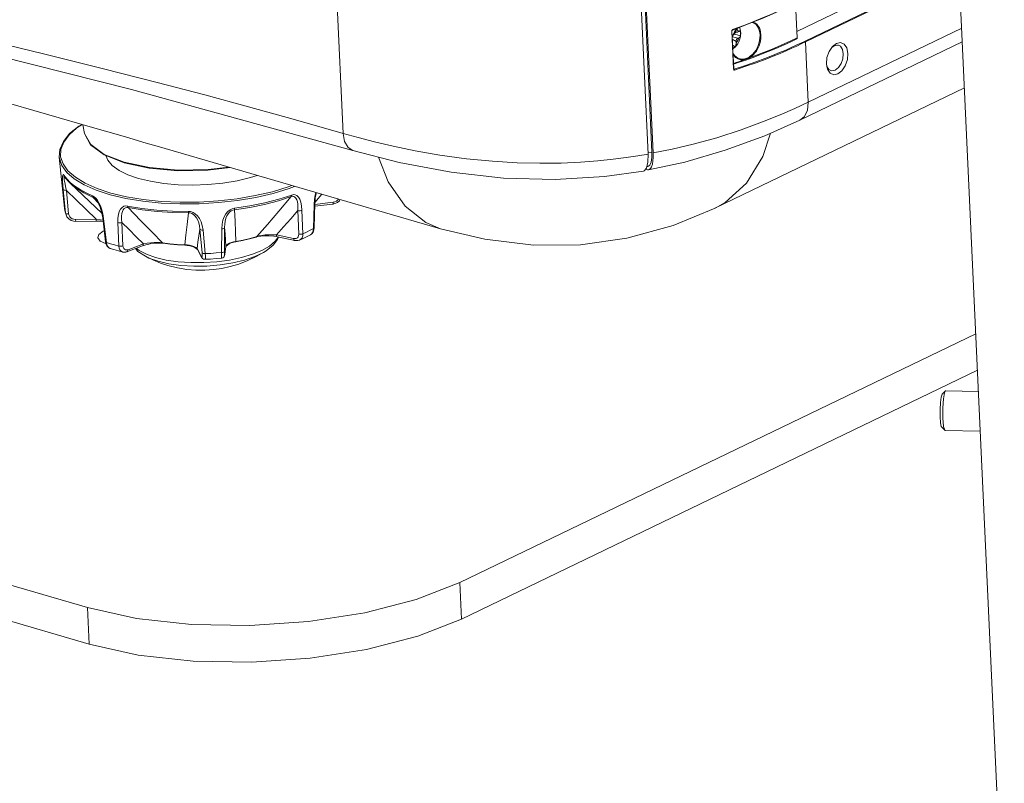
# Model space of a CAD drawing. Header units: millimetres. Extents: x 3925 to 5043, y -86 to 778.
# Tile 134 of 158: x 4854 to 4892, y 433 to 461. Entities that reach past the tile are written whole.
import ezdxf

# ---------------------------------------------------------------- set-up
doc = ezdxf.new("R2010")
doc.units = ezdxf.units.MM
doc.header["$LTSCALE"] = 46.255
for name, color, linetype in [('140-154101-0DXF_CONTINUOUS_LINE', 7, 'CONTINUOUS'), ('85-1A626G050DXF_CONTINUOUS_LINE', 7, 'CONTINUOUS'), ('H30-BOTTOM-CDXF_CONTINUOUS_LINE', 7, 'CONTINUOUS'), ('H30-LEFT-COVDXF_CONTINUOUS_LINE', 7, 'CONTINUOUS'), ('H30K-FRONT-CDXF_CONTINUOUS_LINE', 7, 'CONTINUOUS'), ('RUBBER-FOOT-DXF_CONTINUOUS_LINE', 7, 'CONTINUOUS')]:
    doc.layers.add(name, color=color, linetype=linetype)

msp = doc.modelspace()

# ---------------------------------------------------------------- linework, layer by layer
at = {"layer": '140-154101-0DXF_CONTINUOUS_LINE', "color": 7, "linetype": 'Continuous', "lineweight": 0}
for p, q in [((4891.6417, 426.1115), (4888.4429, 495.6154)), ((4857.5678, 453.4908), (4857.532, 453.4788)), ((4857.4111, 453.1066), (4857.6196, 453.0118)), ((4817.6904, 450.6596), (4856.9382, 439.244)), ((4871.03, 440.1917), (4890.5606, 449.6024)), ((4857.0019, 437.8589), (4817.7541, 449.2745)), ((4890.6243, 448.2174), (4871.0937, 438.8066)), ((4889.292, 447.3174), (4889.252, 447.2071)), ((4889.292, 447.3174), (4889.4159, 447.4389)), ((4889.4301, 447.4457), (4889.4159, 447.4389)), ((4889.4301, 447.4457), (4890.6609, 447.4219)), ((4889.252, 447.2071), (4889.2231, 447.0026)), ((4889.3162, 446.7983), (4889.3158, 446.4045)), ((4889.2086, 446.4555), (4889.2268, 446.2269)), ((4889.2268, 446.2269), (4889.2575, 446.0963)), ((4889.3434, 446.0925), (4889.3158, 446.4045)), ((4889.2575, 446.0963), (4889.268, 446.0798)), ((4889.268, 446.0795), (4889.3871, 445.9534)), ((4889.3871, 445.9534), (4889.3434, 446.0925)), ((4889.401, 445.946), (4889.3871, 445.9534)), ((4889.401, 445.946), (4890.7301, 445.9203)), ((4871.03, 440.1917), (4871.0937, 438.8066)), ((4856.9382, 439.244), (4857.0019, 437.8589))]:
    msp.add_line(p, q, dxfattribs=at)
for points in [[(4857.532, 453.4788), (4857.3631, 453.358), (4857.3197, 453.2461)], [(4857.3197, 453.2461), (4857.3218, 453.2277), (4857.4111, 453.1066)], [(4889.4159, 447.4389), (4889.3826, 447.3667), (4889.3415, 447.1393), (4889.3162, 446.7983)], [(4889.2231, 447.0026), (4889.2074, 446.7354), (4889.2086, 446.4555)], [(4871.03, 440.1917), (4869.3782, 439.5437), (4867.4374, 439.042), (4865.3041, 438.7089), (4863.0816, 438.5595), (4860.8762, 438.6007), (4858.7941, 438.8319), (4856.9382, 439.244)], [(4857.0019, 437.8589), (4858.8579, 437.4468), (4860.9399, 437.2157), (4863.1453, 437.1744), (4865.3679, 437.3239), (4867.5012, 437.6569), (4869.442, 438.1587), (4871.0937, 438.8066)]]:
    msp.add_lwpolyline(points, dxfattribs=at)
at = {"layer": '85-1A626G050DXF_CONTINUOUS_LINE', "color": 7, "linetype": 'Continuous', "lineweight": 0}
for p, q in [((4881.6145, 461.1925), (4881.6391, 461.1271)), ((4881.3452, 460.7402), (4881.488, 460.6556)), ((4881.3546, 460.836), (4881.549, 460.7794)), ((4881.3853, 460.9055), (4881.439, 460.9314)), ((4881.4231, 460.9912), (4881.5231, 461.0054)), ((4881.439, 460.9314), (4881.4361, 460.9931)), ((4881.439, 460.9314), (4881.6569, 460.8729)), ((4881.5785, 461.0295), (4881.5384, 461.0102)), ((4881.5891, 460.7987), (4881.549, 460.7794)), ((4881.6594, 460.9022), (4881.6569, 460.8729)), ((4881.3555, 460.5164), (4881.4509, 460.4553)), ((4881.3832, 460.415), (4881.3607, 460.4049)), ((4881.4906, 460.5988), (4881.488, 460.6556))]:
    msp.add_line(p, q, dxfattribs=at)
for points in [[(4881.5102, 461.1128), (4881.5116, 461.1121), (4881.5317, 461.0975), (4881.5498, 461.0787), (4881.5654, 461.0559), (4881.5785, 461.0295)], [(4881.6391, 461.1271), (4881.6563, 461.0461), (4881.6623, 460.9627), (4881.6577, 460.8788)], [(4881.4688, 461.0711), (4881.4709, 461.0537), (4881.4754, 461.0382), (4881.4822, 461.0251), (4881.491, 461.015), (4881.5014, 461.0083), (4881.5131, 461.0052), (4881.5231, 461.0054)], [(4881.549, 460.7794), (4881.5364, 460.7715), (4881.5244, 460.7603), (4881.5135, 460.7463), (4881.5041, 460.7301), (4881.4966, 460.7121), (4881.4913, 460.6933), (4881.4884, 460.6741), (4881.488, 460.6556)], [(4881.5891, 460.7987), (4881.579, 460.7611), (4881.5661, 460.7245), (4881.5505, 460.6895), (4881.5325, 460.6565), (4881.5125, 460.6262), (4881.4906, 460.5988)], [(4881.6577, 460.8788), (4881.6434, 460.7961), (4881.6202, 460.7163), (4881.5885, 460.6397), (4881.5489, 460.5684), (4881.5018, 460.5034)], [(4881.5231, 461.0054), (4881.5256, 461.0058), (4881.5384, 461.0102)], [(4881.5785, 461.0295), (4881.6001, 461.0407), (4881.618, 461.0515), (4881.6319, 461.0618), (4881.6417, 461.0714), (4881.6473, 461.0803)], [(4881.6569, 460.8729), (4881.6496, 460.8517), (4881.6358, 460.832), (4881.6155, 460.8141), (4881.5891, 460.7987)], [(4881.6473, 461.0803), (4881.6526, 461.0506), (4881.6565, 461.0208), (4881.6591, 460.991), (4881.6605, 460.9613)], [(4881.6605, 460.9613), (4881.6606, 460.9317), (4881.6594, 460.9022)], [(4881.5018, 460.5034), (4881.4481, 460.4466), (4881.3909, 460.4009), (4881.3616, 460.3838)], [(4881.4509, 460.4553), (4881.4298, 460.4408), (4881.4072, 460.4274), (4881.3832, 460.415)], [(4881.4906, 460.5988), (4881.4904, 460.5712), (4881.488, 460.5478), (4881.4841, 460.528), (4881.4792, 460.5107), (4881.4734, 460.4954), (4881.4669, 460.4813), (4881.4594, 460.468), (4881.4509, 460.4553)]]:
    msp.add_lwpolyline(points, dxfattribs=at)
at = {"layer": 'H30-BOTTOM-CDXF_CONTINUOUS_LINE', "color": 7, "linetype": 'Continuous', "lineweight": 0}
for p, q in [((4844.2051, 461.1594), (4857.2123, 457.3761)), ((4880.6889, 454.349), (4890.1327, 458.8995)), ((4856.7623, 457.507), (4856.821, 457.1814)), ((4859.5654, 456.6917), (4870.2973, 453.5702)), ((4880.6884, 454.3502), (4880.6978, 454.3547)), ((4870.292, 453.5736), (4870.2977, 453.572))]:
    msp.add_line(p, q, dxfattribs=at)
for points in [[(4859.5654, 456.692), (4859.1503, 456.8144), (4858.374, 457.0467), (4857.6987, 457.2404), (4857.2122, 457.3765)], [(4862.2782, 455.9026), (4861.5062, 455.8113), (4860.3657, 455.7917), (4859.2811, 455.8864), (4858.3264, 456.0887), (4857.5667, 456.385), (4857.0537, 456.7551), (4856.821, 457.1814)], [(4862.341, 455.8844), (4861.4902, 455.7848), (4860.3544, 455.767), (4859.2745, 455.8635), (4858.3229, 456.0683), (4857.563, 456.3699), (4857.0485, 456.7511), (4856.821, 457.1814)], [(4880.6978, 454.3547), (4881.0735, 454.5668), (4881.8809, 455.2975), (4882.5059, 456.3029), (4882.7907, 457.1892)], [(4867.9465, 456.2855), (4868.3128, 455.3484), (4868.9559, 454.4282), (4869.7372, 453.8044), (4870.292, 453.5736)], [(4870.292, 453.5736), (4871.9809, 453.1754), (4873.8178, 452.9569), (4875.594, 452.969), (4877.3453, 453.2122), (4879.1085, 453.6979), (4880.6978, 454.3547)]]:
    msp.add_lwpolyline(points, dxfattribs=at)
at = {"layer": 'H30-LEFT-COVDXF_CONTINUOUS_LINE', "color": 7, "linetype": 'Continuous', "lineweight": 0}
for p, q in [((4876.6425, 492.5095), (4878.3009, 456.4759)), ((4876.6881, 492.4592), (4878.3457, 456.4429)), ((4889.9221, 463.4754), (4884.0998, 460.67)), ((4889.9238, 463.44), (4884.1175, 460.6422)), ((4883.7999, 460.7936), (4883.7401, 462.0926)), ((4883.7891, 461.0299), (4885.8313, 462.014)), ((4881.3352, 461.0906), (4881.3579, 461.108)), ((4881.3458, 461.0913), (4881.7715, 461.2517)), ((4881.3579, 461.108), (4881.7842, 461.2686)), ((4881.4259, 461.0181), (4881.5347, 461.1625)), ((4881.4345, 461.0171), (4881.5558, 461.1704)), ((4881.7715, 461.2517), (4882.1445, 461.3984)), ((4881.7842, 461.2686), (4882.1578, 461.4155)), ((4890.0286, 461.1622), (4884.2223, 458.3645)), ((4881.3872, 459.6112), (4881.3211, 461.0479)), ((4881.3968, 459.6193), (4881.3307, 461.056)), ((4881.3353, 460.8226), (4881.4259, 461.0181)), ((4881.3421, 460.8077), (4881.4345, 461.0171)), ((4883.0536, 460.4556), (4883.314, 460.5694)), ((4890.0523, 460.6478), (4883.9003, 457.6835)), ((4884.2223, 458.3645), (4884.1175, 460.6422)), ((4885.0074, 460.2793), (4885.1338, 460.4679)), ((4885.1075, 460.4286), (4885.199, 460.4994)), ((4885.1338, 460.4679), (4885.2882, 460.5874)), ((4885.199, 460.4994), (4885.3256, 460.5245)), ((4885.2882, 460.5874), (4885.4465, 460.6187)), ((4885.3256, 460.5245), (4885.3599, 460.5179)), ((4881.5731, 460.0184), (4881.5724, 460.0187)), ((4881.6463, 459.9972), (4881.5731, 460.0184)), ((4881.7132, 459.9904), (4881.6463, 459.9972)), ((4881.7684, 459.9929), (4881.7132, 459.9904)), ((4881.7811, 459.9627), (4881.8301, 459.9751)), ((4881.3863, 459.7968), (4881.6097, 459.8702)), ((4881.414, 459.6067), (4881.3955, 459.6168)), ((4881.4016, 459.608), (4881.4011, 459.6082)), ((4881.4015, 459.608), (4881.4014, 459.608)), ((4881.6097, 459.8702), (4881.8597, 459.956)), ((4881.611, 459.9046), (4881.7811, 459.9627)), ((4884.9168, 459.7213), (4884.9066, 459.8136)), ((4884.9478, 459.6078), (4884.9168, 459.7213)), ((4878.3009, 456.4759), (4878.1564, 456.4489)), ((4878.2976, 456.2641), (4878.2696, 456.0934)), ((4878.3009, 456.4759), (4878.2976, 456.2641)), ((4878.1085, 455.9186), (4878.1465, 455.9257)), ((4878.0789, 455.8225), (4878.1396, 455.8009)), ((4878.1396, 455.8009), (4878.1687, 455.802))]:
    msp.add_line(p, q, dxfattribs=at)
for points in [[(4882.1445, 461.3984), (4882.4727, 461.5323), (4882.7624, 461.6543), (4883.0189, 461.7652), (4883.2473, 461.8664), (4883.451, 461.9585)], [(4882.1578, 461.4155), (4882.4865, 461.5496), (4882.7765, 461.6717), (4883.0333, 461.7828), (4883.262, 461.8841), (4883.4659, 461.9763)], [(4881.3307, 461.0557), (4881.3342, 461.0731), (4881.345, 461.0878), (4881.3509, 461.0913)], [(4881.3509, 461.0913), (4881.3524, 461.0921), (4881.3568, 461.0981), (4881.3578, 461.108)], [(4882.1009, 461.3813), (4882.173, 461.3511), (4882.2439, 461.2964), (4882.2983, 461.2307), (4882.3382, 461.1592), (4882.3661, 461.0848), (4882.3853, 461.0028), (4882.3957, 460.9055)], [(4882.1346, 461.3945), (4882.198, 461.368), (4882.2711, 461.3115), (4882.3272, 461.2436), (4882.3684, 461.1698), (4882.3972, 461.0929), (4882.417, 461.0081), (4882.4278, 460.9076)], [(4881.3211, 461.0479), (4881.3241, 461.0695), (4881.3352, 461.0906)], [(4881.3211, 461.0479), (4881.3291, 461.0524), (4881.3307, 461.0559)], [(4882.3957, 460.9055), (4882.3911, 460.765), (4882.3661, 460.6268), (4882.3273, 460.5052), (4882.281, 460.4026), (4882.2304, 460.3158), (4882.1779, 460.2435), (4882.1256, 460.1841), (4882.0747, 460.136), (4882.0258, 460.0974), (4881.9794, 460.0668)], [(4882.4278, 460.9076), (4882.423, 460.7622), (4882.3972, 460.6193), (4882.3573, 460.4936), (4882.3096, 460.3874), (4882.2573, 460.2976), (4882.2032, 460.2227), (4882.1493, 460.1612), (4882.0968, 460.1113), (4882.0464, 460.0714), (4881.9985, 460.0396)], [(4883.284, 460.5205), (4883.5572, 460.6437), (4883.8158, 460.765)], [(4883.314, 460.5694), (4883.5631, 460.6824), (4883.7999, 460.7936)], [(4883.7999, 460.7936), (4883.8048, 460.7768), (4883.8158, 460.765)], [(4884.0998, 460.67), (4883.9375, 460.5926), (4883.7667, 460.5131), (4883.5785, 460.4276), (4883.3693, 460.3354), (4883.1348, 460.2353), (4882.8702, 460.1265), (4882.5704, 460.0087), (4882.2304, 459.8819), (4881.8449, 459.7468), (4881.414, 459.6067)], [(4884.1175, 460.6422), (4883.955, 460.5648), (4883.784, 460.4852), (4883.5956, 460.3996), (4883.3861, 460.3073), (4883.1514, 460.207), (4882.8865, 460.0982), (4882.5863, 459.9802), (4882.2459, 459.8532), (4881.8598, 459.7179), (4881.4282, 459.5775)], [(4881.8597, 459.956), (4882.1316, 460.0538), (4882.4166, 460.1613), (4882.7074, 460.2763), (4882.9984, 460.3968), (4883.284, 460.5205)], [(4881.9985, 460.0396), (4882.255, 460.1342), (4882.5197, 460.2362), (4882.7873, 460.3439), (4883.0536, 460.4556)], [(4884.1175, 460.6422), (4884.1148, 460.6536), (4884.1084, 460.6636), (4884.0998, 460.67)], [(4885.3599, 460.5179), (4885.4362, 460.4755), (4885.5139, 460.3598), (4885.5468, 460.1951)], [(4885.4465, 460.6187), (4885.5847, 460.5574), (4885.6818, 460.4128), (4885.723, 460.207)], [(4881.5731, 460.0184), (4881.5516, 460.0279), (4881.4239, 460.1255), (4881.3693, 460.2169)], [(4881.4658, 460.0578), (4881.4005, 460.1272), (4881.3713, 460.1735)], [(4881.7811, 459.9627), (4881.6553, 459.9667), (4881.5502, 460.0018), (4881.4658, 460.0578)], [(4881.9794, 460.0668), (4881.9395, 460.0444), (4881.8999, 460.0259), (4881.8584, 460.011), (4881.8142, 460), (4881.7684, 459.9929)], [(4881.7811, 459.9627), (4881.7804, 459.9752), (4881.7758, 459.9862), (4881.7684, 459.9929)], [(4881.8301, 459.9751), (4881.8734, 459.9882), (4881.911, 460.0016), (4881.9527, 460.0185), (4881.9985, 460.0396)], [(4881.9985, 460.0396), (4881.9946, 460.0505), (4881.9876, 460.0603), (4881.9794, 460.0668)], [(4884.9066, 459.8136), (4884.9275, 460.0493), (4885.0074, 460.2793)], [(4885.723, 460.207), (4885.7021, 459.9712), (4885.6222, 459.7413), (4885.4955, 459.5524), (4885.3413, 459.4332), (4885.1831, 459.4018), (4885.0449, 459.4632), (4884.9478, 459.6078)], [(4885.5468, 460.1951), (4885.5301, 460.0065), (4885.4662, 459.8226), (4885.3649, 459.6714), (4885.2415, 459.5761), (4885.1149, 459.551), (4885.0806, 459.5577)], [(4881.3871, 459.831), (4881.4532, 459.8523), (4881.611, 459.9046)], [(4881.3968, 459.6193), (4881.3952, 459.6157), (4881.3872, 459.6112)], [(4881.4282, 459.5775), (4881.4108, 459.5769), (4881.396, 459.5865), (4881.3872, 459.6112)], [(4881.4014, 459.608), (4881.4005, 459.6086), (4881.397, 459.6169), (4881.3968, 459.6193)], [(4881.4141, 459.6067), (4881.4046, 459.6067), (4881.4016, 459.608)], [(4881.4283, 459.5775), (4881.4262, 459.5891), (4881.4211, 459.5996), (4881.4141, 459.6067)], [(4885.0806, 459.5577), (4885.0044, 459.6001), (4884.9267, 459.7158), (4884.9246, 459.7234)], [(4884.2223, 458.3645), (4883.7167, 458.1279), (4883.1588, 457.8831), (4882.4909, 457.6121), (4881.6753, 457.313), (4880.7535, 457.0165), (4879.8663, 456.7717)], [(4883.9003, 457.6835), (4884.0606, 457.8078), (4884.1883, 458.0516), (4884.2223, 458.3645)], [(4878.1687, 455.8019), (4879.5449, 456.0965), (4881.08, 456.541), (4882.578, 457.0944), (4883.9002, 457.6835)], [(4879.8663, 456.7717), (4879.0685, 456.585), (4878.3457, 456.4429)], [(4878.3378, 456.1416), (4878.3475, 456.2842), (4878.3457, 456.4429)], [(4878.2696, 456.0934), (4878.2185, 455.9772), (4878.1465, 455.9257)], [(4878.2446, 455.8513), (4878.2855, 455.9216), (4878.3169, 456.0194), (4878.3378, 456.1416)], [(4878.1687, 455.802), (4878.1954, 455.8106), (4878.2446, 455.8513)]]:
    msp.add_lwpolyline(points, dxfattribs=at)
at = {"layer": 'H30K-FRONT-CDXF_CONTINUOUS_LINE', "color": 7, "linetype": 'Continuous', "lineweight": 0}
for p, q in [((4878.1588, 456.3958), (4876.4737, 493.0098)), ((4866.6073, 457.1812), (4865.8891, 472.788)), ((4850.4627, 460.8949), (4858.5975, 458.8366)), ((4858.5975, 458.8366), (4866.9814, 456.5356)), ((4861.3745, 458.6354), (4863.0301, 458.19)), ((4863.0301, 458.19), (4864.7229, 457.7207)), ((4864.7229, 457.7207), (4866.6073, 457.1812)), ((4878.1588, 456.3958), (4878.1506, 456.0913)), ((4878.1506, 456.0913), (4878.0966, 455.8699)), ((4876.5038, 455.5473), (4877.9816, 455.7548)), ((4878.0039, 455.7615), (4877.9816, 455.7549)), ((4878.0966, 455.8699), (4878.0039, 455.7615))]:
    msp.add_line(p, q, dxfattribs=at)
for points in [[(4850.554, 461.3357), (4852.8735, 460.7759), (4855.2646, 460.1908), (4857.5369, 459.6251), (4859.5755, 459.1059), (4861.3745, 458.6354)], [(4866.6073, 457.1812), (4867.1847, 457.0191), (4867.8003, 456.8596), (4868.511, 456.6925), (4869.334, 456.5223), (4870.2722, 456.3592), (4871.2779, 456.2218), (4872.2696, 456.1249), (4873.1983, 456.0695), (4874.0613, 456.0495), (4874.8626, 456.059), (4875.5955, 456.0919), (4876.2512, 456.1413), (4876.828, 456.2007), (4877.3315, 456.265), (4877.771, 456.3306), (4878.1588, 456.3958)], [(4866.6073, 457.1812), (4866.6648, 456.8744), (4866.7995, 456.6483), (4866.9813, 456.5355)], [(4866.9813, 456.5355), (4868.7344, 456.0815), (4870.7071, 455.7085)], [(4870.7071, 455.7085), (4872.6863, 455.4897), (4874.6378, 455.4359), (4876.5038, 455.5473)]]:
    msp.add_lwpolyline(points, dxfattribs=at)
at = {"layer": 'RUBBER-FOOT-DXF_CONTINUOUS_LINE', "color": 7, "linetype": 'Continuous', "lineweight": 0}
for p, q in [((4856.714, 457.521), (4856.5997, 457.4523)), ((4856.0636, 454.3531), (4855.8652, 456.2789)), ((4856.0558, 455.5571), (4856.0565, 455.556)), ((4857.4766, 454.1635), (4856.2849, 455.2867)), ((4856.2912, 455.3163), (4856.4599, 455.1815)), ((4856.1048, 454.1703), (4856.0174, 455.0621)), ((4856.133, 455.0258), (4856.2206, 454.1335)), ((4857.1526, 454.758), (4857.345, 454.5406)), ((4865.544, 454.5673), (4865.7995, 454.8784)), ((4865.5156, 454.4963), (4865.4901, 453.5796)), ((4865.5277, 454.6751), (4865.5156, 454.4963)), ((4865.5158, 453.6074), (4865.5407, 454.5237)), ((4866.2257, 454.5069), (4865.538, 454.424)), ((4865.5399, 454.4954), (4866.2369, 454.5793)), ((4856.0636, 454.3531), (4856.0671, 454.3245)), ((4856.0985, 454.1694), (4856.1208, 454.0984)), ((4856.1208, 454.0984), (4856.1048, 454.1703)), ((4856.1208, 454.0982), (4856.1208, 454.0984)), ((4857.5156, 454.1363), (4857.545, 453.9602)), ((4864.9317, 453.3735), (4864.897, 454.2612)), ((4865.0892, 453.3864), (4865.0538, 454.2737)), ((4857.2562, 453.935), (4856.4829, 453.9233)), ((4856.4924, 453.8523), (4857.2658, 453.864)), ((4857.6167, 453.0815), (4857.5082, 453.9888)), ((4857.545, 453.9602), (4857.6542, 453.0527)), ((4858.1184, 452.9176), (4858.0797, 453.8047)), ((4858.2372, 453.8132), (4858.2768, 452.9259)), ((4861.2703, 452.6647), (4861.1865, 453.556)), ((4861.3093, 453.5229), (4861.3942, 452.6318)), ((4862.0139, 453.5703), (4862.006, 452.673)), ((4862.1211, 453.6188), (4862.1141, 452.7215)), ((4863.3217, 453.2602), (4863.3831, 453.2757)), ((4864.0875, 453.339), (4864.7373, 453.2031)), ((4864.7794, 453.1295), (4864.1296, 453.2653)), ((4865.3775, 453.3469), (4865.3774, 453.3468)), ((4865.5079, 453.5369), (4865.5158, 453.6074)), ((4857.6174, 453.0783), (4857.6167, 453.0815)), ((4857.6167, 453.0815), (4857.6309, 453.011)), ((4858.4289, 452.7031), (4859.0104, 452.9217)), ((4859.0491, 453.0001), (4858.4677, 452.7815)), ((4859.7297, 453.0302), (4859.7984, 453.0229)), ((4860.0512, 453.0043), (4859.7784, 453.0378)), ((4860.3469, 452.9654), (4860.6312, 452.9502)), ((4860.7101, 452.96), (4860.6205, 452.9644)), ((4862.1277, 452.5993), (4862.1766, 452.8968)), ((4862.1753, 452.8811), (4862.1894, 452.9125)), ((4862.1766, 452.8968), (4862.1753, 452.881)), ((4862.5339, 453.091), (4862.825, 453.1474)), ((4862.825, 453.1474), (4863.0898, 453.2086)), ((4864.0422, 453.1), (4864.1571, 453.2596)), ((4859.1236, 452.5307), (4859.4077, 452.392)), ((4861.0635, 452.8168), (4861.0922, 452.7824)), ((4861.2403, 452.5396), (4861.0794, 452.823)), ((4861.2533, 452.4986), (4861.0922, 452.7824)), ((4862.1237, 452.582), (4862.1277, 452.5993)), ((4862.1753, 452.881), (4862.1263, 452.5831)), ((4862.1277, 452.5993), (4862.1263, 452.5832))]:
    msp.add_line(p, q, dxfattribs=at)
for points in [[(4856.5997, 457.4523), (4856.2584, 457.1713), (4856.0194, 456.8768), (4855.8883, 456.577), (4855.8652, 456.2789)], [(4856.7281, 457.517), (4856.5356, 457.3917), (4856.2383, 457.127), (4856.0338, 456.8528), (4855.9261, 456.5742), (4855.9171, 456.2964), (4856.007, 456.0247), (4856.1941, 455.764), (4856.475, 455.5192)], [(4855.8652, 456.2789), (4855.8695, 456.2448), (4855.9602, 455.9705), (4856.1491, 455.7074), (4856.4326, 455.4603)], [(4857.6268, 456.3445), (4857.7, 456.1644), (4857.8726, 455.9642), (4858.1277, 455.7801), (4858.4592, 455.6167), (4858.8588, 455.4779), (4859.3167, 455.3673), (4859.8217, 455.2874), (4860.3612, 455.2404), (4860.922, 455.2272), (4861.4903, 455.2484), (4862.0521, 455.3032), (4862.5936, 455.3905), (4863.1014, 455.508), (4863.3581, 455.5885)], [(4856.0404, 455.6021), (4856.0216, 455.624), (4856.0063, 455.6247), (4855.9953, 455.6009), (4855.9893, 455.5498), (4855.9885, 455.4707), (4855.9929, 455.3635), (4856.0025, 455.2277), (4856.0174, 455.0621)], [(4856.0404, 455.6021), (4856.1511, 455.4568), (4856.2912, 455.3163)], [(4856.0404, 455.6021), (4856.0456, 455.5783), (4856.0565, 455.556)], [(4856.0433, 455.5355), (4856.0477, 455.5547), (4856.0575, 455.5544)], [(4856.133, 455.0258), (4856.1054, 455.1563), (4856.0828, 455.268), (4856.0651, 455.3619), (4856.0524, 455.4381), (4856.045, 455.4963), (4856.0433, 455.5355)], [(4856.0565, 455.556), (4856.1217, 455.4646), (4856.1979, 455.3747), (4856.2849, 455.2867)], [(4856.475, 455.5192), (4856.8443, 455.295), (4857.2953, 455.0953), (4857.8196, 454.9241), (4858.4072, 454.7844), (4859.0474, 454.6789), (4859.7282, 454.6095), (4860.4369, 454.5776), (4861.1603, 454.5837), (4861.8849, 454.6276), (4862.5973, 454.7087), (4863.2841, 454.8254), (4863.9326, 454.9754), (4864.5307, 455.1561), (4864.6654, 455.2083)], [(4856.2849, 455.2867), (4856.489, 455.1193), (4856.7919, 454.9303), (4857.1526, 454.758)], [(4856.4326, 455.4603), (4856.8055, 455.2339), (4857.2607, 455.0325), (4857.7898, 454.8596), (4858.383, 454.7186), (4859.0292, 454.6121), (4859.7164, 454.5421), (4860.4318, 454.5098), (4861.1619, 454.516), (4861.8934, 454.5604), (4862.6124, 454.6422), (4863.3057, 454.76), (4863.9602, 454.9114), (4864.5639, 455.0938), (4864.7762, 455.1761)], [(4857.1271, 454.8182), (4856.8797, 454.9314), (4856.6573, 455.0524), (4856.4599, 455.1815)], [(4856.0174, 455.0621), (4856.0305, 455.0459), (4856.0563, 455.0336), (4856.0918, 455.0266), (4856.1331, 455.0257)], [(4856.133, 455.0258), (4856.5059, 454.6615), (4856.8819, 454.2962), (4857.2562, 453.935)], [(4857.1271, 454.8182), (4857.1842, 454.7853), (4857.2445, 454.7315)], [(4857.1271, 454.8182), (4857.1315, 454.7949), (4857.1402, 454.7745), (4857.1526, 454.758)], [(4857.1526, 454.758), (4857.1932, 454.7352), (4857.2383, 454.6959), (4857.2559, 454.6766)], [(4864.648, 454.7894), (4864.1601, 454.6323), (4863.6345, 454.4959), (4863.0777, 454.3819), (4862.4971, 454.2917)], [(4864.6634, 454.8497), (4864.1729, 454.6918), (4863.6444, 454.5546), (4863.0846, 454.44), (4862.5008, 454.3493)], [(4864.648, 454.7894), (4864.1767, 454.239), (4863.7422, 453.7356), (4863.3429, 453.2775)], [(4864.648, 454.7894), (4864.6566, 454.806), (4864.6618, 454.8263), (4864.6634, 454.8497)], [(4864.648, 454.7894), (4864.6963, 454.8007), (4864.7437, 454.796), (4864.7875, 454.7726), (4864.8252, 454.7302), (4864.8557, 454.67), (4864.8786, 454.5928), (4864.8936, 454.4992), (4864.9001, 454.3889), (4864.897, 454.2611)], [(4864.6634, 454.8497), (4864.7299, 454.8642), (4864.7961, 454.8578), (4864.8593, 454.8275), (4864.9177, 454.7708), (4864.9683, 454.6872), (4865.0092, 454.5769), (4865.0385, 454.4394), (4865.0538, 454.2737)], [(4865.5753, 454.9436), (4865.5515, 454.8382), (4865.5277, 454.6751)], [(4865.5407, 454.5237), (4865.5569, 454.7369), (4865.5869, 454.9119), (4865.5938, 454.9383)], [(4857.2445, 454.7315), (4857.3061, 454.6554), (4857.367, 454.556), (4857.4239, 454.4353), (4857.4742, 454.295), (4857.5156, 454.1363)], [(4857.256, 454.6766), (4857.2613, 454.6704), (4857.3105, 454.6027), (4857.3625, 454.5092), (4857.4156, 454.3835), (4857.4683, 454.2092), (4857.5082, 453.9888)], [(4858.4543, 454.4322), (4858.3811, 454.4372), (4858.31, 454.4216), (4858.2439, 454.3826), (4858.1852, 454.318), (4858.1372, 454.2278), (4858.1021, 454.1123), (4858.082, 453.9715), (4858.0797, 453.8047)], [(4858.4543, 454.4322), (4858.9923, 454.3434), (4859.5595, 454.2799), (4860.1486, 454.2425), (4860.7519, 454.2317)], [(4858.4543, 454.4322), (4858.4576, 454.4093), (4858.4637, 454.3896), (4858.4725, 454.3741)], [(4865.5407, 454.5237), (4865.535, 454.5102), (4865.5156, 454.4963)], [(4866.2257, 454.5069), (4866.2987, 454.5225), (4866.3956, 454.5672), (4866.4766, 454.6344), (4866.5041, 454.6735)], [(4866.2369, 454.5793), (4866.2369, 454.5479), (4866.2345, 454.5241), (4866.2299, 454.5101), (4866.2257, 454.5069)], [(4866.2369, 454.5793), (4866.2998, 454.5943), (4866.3575, 454.6228), (4866.4065, 454.6629), (4866.4309, 454.6948)], [(4856.0636, 454.3531), (4856.077, 454.2612), (4856.0985, 454.1694)], [(4856.0671, 454.3245), (4856.082, 454.2471), (4856.1048, 454.1703)], [(4856.1048, 454.1703), (4856.1177, 454.1539), (4856.1435, 454.1415), (4856.1792, 454.1344), (4856.2206, 454.1335)], [(4856.1208, 454.0982), (4856.1571, 454.0246), (4856.2245, 453.9477), (4856.3131, 453.8905), (4856.416, 453.8582), (4856.4924, 453.8523)], [(4856.4829, 453.9233), (4856.4182, 453.9297), (4856.3577, 453.9501), (4856.3045, 453.9834), (4856.2625, 454.027), (4856.234, 454.0782), (4856.2206, 454.1335)], [(4858.2372, 453.8132), (4858.225, 453.94), (4858.2246, 454.0508), (4858.2347, 454.1461), (4858.2546, 454.2261), (4858.2839, 454.2903), (4858.3221, 454.3378), (4858.3682, 454.3672), (4858.4194, 454.3786), (4858.4725, 454.3741)], [(4858.4725, 454.3741), (4859.0076, 454.2858), (4859.5718, 454.2227), (4860.1576, 454.1855), (4860.7577, 454.1747)], [(4859.7784, 453.0378), (4859.3806, 453.4411), (4858.946, 453.886), (4858.4725, 454.3741)], [(4860.7577, 454.1747), (4860.706, 453.7335), (4860.6603, 453.3304), (4860.6205, 452.9644)], [(4860.7519, 454.2317), (4860.8391, 454.2228), (4860.9279, 454.1932), (4861.015, 454.1409), (4861.0979, 454.0639), (4861.1719, 453.9631), (4861.234, 453.8391), (4861.281, 453.6924), (4861.3093, 453.5229)], [(4860.7519, 454.2317), (4860.7534, 454.2089), (4860.7553, 454.1896), (4860.7577, 454.1747)], [(4860.7577, 454.1747), (4860.8204, 454.1691), (4860.8854, 454.1476), (4860.9492, 454.1086), (4861.0086, 454.0526), (4861.0613, 453.9812), (4861.1064, 453.8955), (4861.1432, 453.7961), (4861.1704, 453.683), (4861.1865, 453.556)], [(4862.5008, 454.3493), (4862.4164, 454.3288), (4862.332, 454.2876), (4862.251, 454.224), (4862.1762, 454.1364), (4862.112, 454.0263), (4862.0614, 453.8947), (4862.0274, 453.7426), (4862.0139, 453.5703)], [(4862.4971, 454.2917), (4862.4364, 454.2778), (4862.3744, 454.2477), (4862.3147, 454.2003), (4862.2605, 454.1366), (4862.2139, 454.0585), (4862.1757, 453.9673), (4862.1466, 453.8636), (4862.1279, 453.7475), (4862.1211, 453.6187)], [(4862.4971, 454.2917), (4862.4997, 454.3069), (4862.501, 454.3264), (4862.5008, 454.3493)], [(4862.5503, 453.0941), (4862.5368, 453.4557), (4862.5191, 453.8544), (4862.4971, 454.2917)], [(4864.0875, 453.339), (4864.3576, 453.6441), (4864.6286, 453.9528), (4864.897, 454.2612)], [(4864.897, 454.2611), (4864.9361, 454.255), (4864.9785, 454.2552), (4865.0193, 454.2617), (4865.0538, 454.2737)], [(4856.4924, 453.8523), (4856.4903, 453.8551), (4856.4875, 453.8686), (4856.4849, 453.8921), (4856.4829, 453.9233)], [(4857.519, 453.8985), (4857.4292, 453.9148), (4857.2563, 453.935)], [(4857.2658, 453.864), (4857.2638, 453.8668), (4857.2609, 453.8803), (4857.2583, 453.9038), (4857.2563, 453.935)], [(4857.2658, 453.864), (4857.4465, 453.8606), (4857.5245, 453.853)], [(4857.545, 453.9602), (4857.5204, 453.9712), (4857.5088, 453.9859), (4857.5082, 453.9888)], [(4858.0797, 453.8047), (4858.1175, 453.7975), (4858.1596, 453.7966), (4858.201, 453.802), (4858.2372, 453.8132)], [(4858.2372, 453.8132), (4858.5067, 453.5411), (4858.7785, 453.2688), (4859.0491, 453.0001)], [(4861.0794, 452.823), (4861.1153, 453.065), (4861.1512, 453.3104), (4861.1865, 453.556)], [(4861.3093, 453.5229), (4861.2675, 453.5227), (4861.2305, 453.5287), (4861.2024, 453.5402), (4861.1865, 453.5559)], [(4862.1211, 453.6187), (4862.1112, 453.6013), (4862.0881, 453.5863), (4862.0544, 453.5756), (4862.0139, 453.5703)], [(4862.1211, 453.6188), (4862.1395, 453.3769), (4862.1581, 453.135), (4862.1766, 452.8968)], [(4863.0898, 453.2086), (4863.4296, 453.3011), (4863.5351, 453.3213), (4863.6565, 453.3367), (4863.7911, 453.3457), (4863.9359, 453.3471), (4864.0875, 453.339)], [(4863.3429, 453.2775), (4863.3289, 453.2633), (4863.3217, 453.2602)], [(4863.3831, 453.2757), (4863.4956, 453.2944), (4863.6371, 453.3055), (4863.8036, 453.305), (4863.9831, 453.2898), (4864.1296, 453.2653)], [(4864.0875, 453.339), (4864.0933, 453.3074), (4864.1047, 453.2832), (4864.1207, 453.2685), (4864.1296, 453.2653)], [(4864.7373, 453.2031), (4864.7908, 453.1992), (4864.8393, 453.2103), (4864.8796, 453.2353), (4864.9095, 453.2726), (4864.9272, 453.3196), (4864.9317, 453.3735)], [(4864.9317, 453.3735), (4864.9711, 453.3673), (4865.0137, 453.3676), (4865.0546, 453.3742), (4865.0892, 453.3864)], [(4864.959, 453.1452), (4865.0125, 453.1795), (4865.0558, 453.2347), (4865.0819, 453.3053), (4865.0891, 453.3864)], [(4864.959, 453.1452), (4865.0984, 453.2075), (4865.2493, 453.2802), (4865.3774, 453.3468)], [(4865.0891, 453.3864), (4865.2288, 453.4491), (4865.3625, 453.5135), (4865.4901, 453.5796)], [(4865.4901, 453.5796), (4865.4801, 453.4968), (4865.4537, 453.4261), (4865.4128, 453.3724), (4865.3775, 453.3469)], [(4865.3775, 453.3469), (4865.4268, 453.3829), (4865.4768, 453.4492), (4865.5079, 453.5369)], [(4865.5158, 453.6074), (4865.5099, 453.5936), (4865.4901, 453.5796)], [(4857.6542, 453.0527), (4857.6293, 453.0636), (4857.6174, 453.0783)], [(4857.6309, 453.011), (4857.669, 452.9255), (4857.7227, 452.8655), (4857.7859, 452.8311)], [(4857.6542, 453.0527), (4857.8037, 453.0052), (4857.9585, 452.9601), (4858.1184, 452.9176)], [(4857.6542, 453.0527), (4857.6707, 452.9716), (4857.7003, 452.9047), (4857.7411, 452.8564), (4857.7859, 452.8311)], [(4858.1184, 452.9176), (4858.1564, 452.9103), (4858.1986, 452.9093), (4858.2404, 452.9147), (4858.2768, 452.9259)], [(4858.2654, 452.6916), (4858.2045, 452.7217), (4858.1609, 452.771), (4858.1316, 452.8378), (4858.1184, 452.9176)], [(4858.4677, 452.7815), (4858.4192, 452.7707), (4858.3744, 452.7754), (4858.3354, 452.7952), (4858.3052, 452.8284), (4858.2852, 452.8731), (4858.2768, 452.9259)], [(4859.0105, 452.9218), (4859.1401, 452.9639), (4859.3069, 453.0023), (4859.4681, 453.025), (4859.6109, 453.0333), (4859.7297, 453.0302)], [(4859.0105, 452.9218), (4859.0179, 452.9254), (4859.0349, 452.9423), (4859.0457, 452.968), (4859.0492, 453.0002)], [(4859.7784, 453.0378), (4859.6863, 453.0494), (4859.5781, 453.0552), (4859.4568, 453.0542), (4859.3259, 453.0454), (4859.1887, 453.0279), (4859.0492, 453.0002)], [(4859.5101, 452.4841), (4859.9134, 452.3887), (4860.3611, 452.3235), (4860.8396, 452.2904), (4861.3344, 452.2906), (4861.8304, 452.324), (4862.3126, 452.3895), (4862.7664, 452.4852), (4863.1778, 452.6082), (4863.5345, 452.7547), (4863.8255, 452.9203), (4864.0422, 453.1)], [(4859.7984, 453.0229), (4859.791, 453.0254), (4859.7784, 453.0378)], [(4859.7984, 453.0229), (4860.0687, 452.9897), (4860.3469, 452.9654)], [(4860.6205, 452.9644), (4860.3325, 452.9797), (4860.0512, 453.0043)], [(4860.6312, 452.9502), (4860.6269, 452.9524), (4860.6205, 452.9644)], [(4860.6312, 452.9502), (4860.705, 452.945), (4860.8117, 452.9282), (4860.9138, 452.8996), (4861.0015, 452.8606), (4861.0635, 452.8168)], [(4861.0794, 452.823), (4861.0314, 452.8671), (4860.9655, 452.9024), (4860.887, 452.9294), (4860.8005, 452.9486), (4860.7101, 452.96)], [(4862.1766, 452.8968), (4862.2014, 452.9458), (4862.2478, 452.9886), (4862.3103, 453.0251), (4862.3843, 453.0551), (4862.4659, 453.0781), (4862.5339, 453.091)], [(4862.1894, 452.9125), (4862.2298, 452.9553), (4862.2949, 452.9987), (4862.3778, 453.0361), (4862.4702, 453.0644), (4862.5363, 453.0784)], [(4862.5363, 453.0784), (4862.8078, 453.131), (4863.0701, 453.1917), (4863.3217, 453.2602)], [(4862.5503, 453.0941), (4862.5422, 453.0813), (4862.5363, 453.0784)], [(4863.6955, 452.7411), (4863.9568, 452.9519), (4864.1263, 453.1712), (4864.1595, 453.2532)], [(4864.7373, 453.2031), (4864.7431, 453.1716), (4864.7545, 453.1473), (4864.7705, 453.1327), (4864.7794, 453.1295)], [(4864.7794, 453.1295), (4864.8282, 453.123), (4864.9026, 453.1279), (4864.959, 453.1452)], [(4857.7859, 452.8311), (4857.9347, 452.7835), (4858.1067, 452.7335), (4858.2654, 452.6916)], [(4858.2654, 452.6916), (4858.3072, 452.6848), (4858.3805, 452.6892), (4858.4289, 452.703)], [(4858.4289, 452.7031), (4858.4364, 452.7067), (4858.4534, 452.7236), (4858.4642, 452.7493), (4858.4677, 452.7815)], [(4858.7457, 452.8222), (4858.8442, 452.7164), (4859.1236, 452.5307)], [(4859.5101, 452.4841), (4859.1635, 452.6068), (4858.884, 452.7531), (4858.7821, 452.8359)], [(4859.6066, 452.3408), (4859.2589, 452.4653), (4859.1236, 452.5307)], [(4859.6066, 452.3408), (4860.0149, 452.2454), (4860.4699, 452.1825), (4860.9559, 452.154), (4861.4565, 452.1611), (4861.9546, 452.2035), (4862.4333, 452.2797), (4862.8763, 452.3872), (4863.2684, 452.5222)], [(4859.9792, 452.1828), (4860.3452, 452.0929), (4860.699, 452.0361), (4861.0387, 452.0085), (4861.3711, 452.0065), (4861.6978, 452.0285), (4862.0191, 452.0739), (4862.339, 452.143), (4862.6636, 452.2388), (4862.9979, 452.3664), (4863.3496, 452.5355), (4863.6955, 452.7411)], [(4861.0922, 452.7824), (4861.0884, 452.7898), (4861.0794, 452.823)], [(4861.2703, 452.6647), (4861.2739, 452.6119), (4861.2738, 452.5691), (4861.2702, 452.539), (4861.263, 452.5234), (4861.2529, 452.5235), (4861.2403, 452.5396)], [(4861.2533, 452.4986), (4861.2493, 452.5063), (4861.2403, 452.5396)], [(4861.3942, 452.6318), (4861.3521, 452.6315), (4861.3147, 452.6374), (4861.2864, 452.6489), (4861.2703, 452.6648)], [(4861.3942, 452.6318), (4861.399, 452.5524), (4861.3999, 452.4881), (4861.3968, 452.4431), (4861.39, 452.42), (4861.3858, 452.4173)], [(4861.3942, 452.6318), (4861.5986, 452.6425), (4861.8027, 452.6563), (4862.006, 452.673)], [(4862.1141, 452.7215), (4862.1041, 452.7039), (4862.0808, 452.6889), (4862.0467, 452.6782), (4862.006, 452.673)], [(4862.006, 452.673), (4862.0066, 452.5933), (4862.0072, 452.5289), (4862.0078, 452.4842), (4862.0082, 452.4616), (4862.0083, 452.4592)], [(4862.0083, 452.4592), (4862.0185, 452.4605), (4862.0605, 452.4759), (4862.0923, 452.5023), (4862.1113, 452.5314), (4862.1201, 452.5545), (4862.1247, 452.5743), (4862.1263, 452.5833)], [(4862.1141, 452.7215), (4862.1142, 452.6686), (4862.1152, 452.6259)], [(4862.1152, 452.6259), (4862.1173, 452.5961), (4862.1202, 452.5811), (4862.1237, 452.582)], [(4863.2684, 452.5222), (4863.5963, 452.6802), (4863.6955, 452.7411)], [(4859.4077, 452.392), (4859.6997, 452.2742), (4859.9792, 452.1828)], [(4861.2533, 452.4985), (4861.2656, 452.4792), (4861.293, 452.4494), (4861.3305, 452.4268), (4861.3757, 452.4172), (4861.3858, 452.4173)], [(4861.3858, 452.4173), (4861.5876, 452.4276), (4861.8077, 452.4424), (4862.0083, 452.4592)]]:
    msp.add_lwpolyline(points, dxfattribs=at)

doc.saveas('drawing.dxf')
